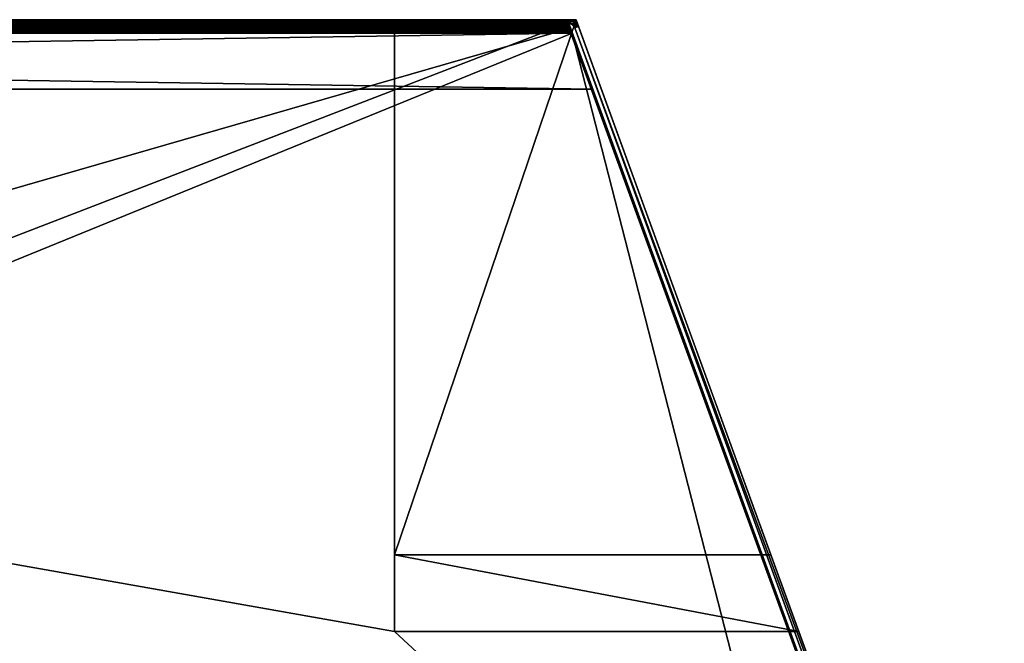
# Model space of a CAD drawing. Header units: inches. Extents: x -17.4 to 17.4, y -0.1 to 14.
# Tile 83 of 83: x 9.7 to 17.2, y 9.2 to 14. Entities that reach past the tile are written whole.
import ezdxf

# ---------------------------------------------------------------- set-up
doc = ezdxf.new("R2010")
doc.units = ezdxf.units.IN
doc.header["$LTSCALE"] = 65.185185
doc.header["$MEASUREMENT"] = 0
for name, color, linetype in [('11', 7, 'CONTINUOUS'), ('14', 7, 'CONTINUOUS'), ('17', 7, 'CONTINUOUS'), ('19', 7, 'CONTINUOUS'), ('20', 7, 'CONTINUOUS'), ('21', 7, 'CONTINUOUS'), ('213', 7, 'CONTINUOUS'), ('214', 7, 'CONTINUOUS'), ('215', 7, 'CONTINUOUS'), ('218', 7, 'CONTINUOUS'), ('22', 7, 'CONTINUOUS'), ('227', 7, 'CONTINUOUS'), ('228', 7, 'CONTINUOUS'), ('229', 7, 'CONTINUOUS'), ('230', 7, 'CONTINUOUS'), ('3', 7, 'CONTINUOUS'), ('4', 7, 'CONTINUOUS'), ('405', 7, 'CONTINUOUS'), ('46', 7, 'CONTINUOUS'), ('47', 7, 'CONTINUOUS'), ('48', 7, 'CONTINUOUS'), ('49', 7, 'CONTINUOUS'), ('5', 7, 'CONTINUOUS'), ('50', 7, 'CONTINUOUS'), ('51', 7, 'CONTINUOUS'), ('53', 7, 'CONTINUOUS'), ('55', 7, 'CONTINUOUS'), ('56', 7, 'CONTINUOUS'), ('58', 7, 'CONTINUOUS'), ('59', 7, 'CONTINUOUS'), ('6', 7, 'CONTINUOUS'), ('62', 7, 'CONTINUOUS'), ('65', 7, 'CONTINUOUS'), ('66', 7, 'CONTINUOUS'), ('73', 7, 'CONTINUOUS'), ('74', 7, 'CONTINUOUS'), ('76', 7, 'CONTINUOUS'), ('77', 7, 'CONTINUOUS'), ('82', 7, 'CONTINUOUS'), ('85', 7, 'CONTINUOUS'), ('86', 7, 'CONTINUOUS'), ('88', 7, 'CONTINUOUS'), ('9', 7, 'CONTINUOUS')]:
    doc.layers.add(name, color=color, linetype=linetype)

msp = doc.modelspace()

# ---------------------------------------------------------------- linework, layer by layer
at = {"layer": '11', "color": 7, "linetype": 'Continuous'}
for points in [[(13.8561, 14, 0.031), (13.8561, 14, 13.7341), (13.8618, 13.9998, 13.7398), (13.8561, 14, 0.031)], [(13.8721, 13.9984, 0.031), (13.8561, 14, 0.031), (13.8674, 13.9992, 13.7453), (13.8721, 13.9984, 0.031)], [(13.8674, 13.9992, 13.7453), (13.8561, 14, 0.031), (13.8618, 13.9998, 13.7398), (13.8674, 13.9992, 13.7453)], [(13.8822, 13.9956, 13.7453), (13.8721, 13.9984, 0.031), (13.8674, 13.9992, 13.7453), (13.8822, 13.9956, 13.7453)], [(13.8874, 13.9935, 0.031), (13.8721, 13.9984, 0.031), (13.8822, 13.9956, 13.7453), (13.8874, 13.9935, 0.031)], [(13.8961, 13.9891, 13.7453), (13.8874, 13.9935, 0.031), (13.8822, 13.9956, 13.7453), (13.8961, 13.9891, 13.7453)], [(13.9014, 13.9857, 0.031), (13.8874, 13.9935, 0.031), (13.8961, 13.9891, 13.7453), (13.9014, 13.9857, 0.031)], [(13.9084, 13.9802, 13.7453), (13.9014, 13.9857, 0.031), (13.8961, 13.9891, 13.7453), (13.9084, 13.9802, 13.7453)], [(13.9136, 13.9752, 0.031), (13.9014, 13.9857, 0.031), (13.9084, 13.9802, 13.7453), (13.9136, 13.9752, 0.031)], [(13.9188, 13.969, 13.7453), (13.9136, 13.9752, 0.031), (13.9084, 13.9802, 13.7453), (13.9188, 13.969, 13.7453)], [(13.9233, 13.9625, 0.031), (13.9136, 13.9752, 0.031), (13.9188, 13.969, 13.7453), (13.9233, 13.9625, 0.031)], [(13.9254, 13.959, 13.7462), (13.9233, 13.9625, 0.031), (13.9188, 13.969, 13.7453), (13.9254, 13.959, 13.7462)], [(13.9303, 13.948, 13.7471), (13.9303, 13.948, 0.031), (13.9233, 13.9625, 0.031), (13.9303, 13.948, 13.7471)], [(13.9303, 13.948, 13.7471), (13.9233, 13.9625, 0.031), (13.9254, 13.959, 13.7462), (13.9303, 13.948, 13.7471)]]:
    msp.add_3dface(points, dxfattribs=at)
at = {"layer": '14', "color": 7, "linetype": 'Continuous'}
for points in [[(13.8561, 13.969, 0.031), (13.8619, 13.9686, 0.031), (13.8561, 13.969, 13.7341), (13.8561, 13.969, 0.031)], [(13.8561, 13.969, 13.7341), (13.8619, 13.9686, 0.031), (13.8619, 13.9687, 13.7399), (13.8561, 13.969, 13.7341)], [(13.8619, 13.9687, 13.7399), (13.8619, 13.9686, 0.031), (13.8675, 13.9676, 13.7454), (13.8619, 13.9687, 13.7399)], [(13.8619, 13.9686, 0.031), (13.8677, 13.9676, 0.031), (13.8675, 13.9676, 13.7454), (13.8619, 13.9686, 0.031)], [(13.8677, 13.9676, 0.031), (13.8733, 13.9658, 0.031), (13.8675, 13.9676, 13.7454), (13.8677, 13.9676, 0.031)], [(13.8675, 13.9676, 13.7454), (13.8733, 13.9658, 0.031), (13.8763, 13.9645, 13.7457), (13.8675, 13.9676, 13.7454)], [(13.8733, 13.9658, 0.031), (13.8786, 13.9634, 0.031), (13.8763, 13.9645, 13.7457), (13.8733, 13.9658, 0.031)], [(13.8786, 13.9634, 0.031), (13.8836, 13.9603, 0.031), (13.8763, 13.9645, 13.7457), (13.8786, 13.9634, 0.031)], [(13.8763, 13.9645, 13.7457), (13.8836, 13.9603, 0.031), (13.8844, 13.9597, 13.7461), (13.8763, 13.9645, 13.7457)], [(13.8836, 13.9603, 0.031), (13.8882, 13.9567, 0.031), (13.8844, 13.9597, 13.7461), (13.8836, 13.9603, 0.031)], [(13.8844, 13.9597, 13.7461), (13.8882, 13.9567, 0.031), (13.8915, 13.9535, 13.7466), (13.8844, 13.9597, 13.7461)], [(13.8882, 13.9567, 0.031), (13.8923, 13.9525, 0.031), (13.8915, 13.9535, 13.7466), (13.8882, 13.9567, 0.031)], [(13.8923, 13.9525, 0.031), (13.8959, 13.9478, 0.031), (13.8915, 13.9535, 13.7466), (13.8923, 13.9525, 0.031)], [(13.8915, 13.9535, 13.7466), (13.8959, 13.9478, 0.031), (13.8971, 13.9459, 13.7473), (13.8915, 13.9535, 13.7466)], [(13.8959, 13.9478, 0.031), (13.8989, 13.9428, 0.031), (13.8971, 13.9459, 13.7473), (13.8959, 13.9478, 0.031)], [(13.8989, 13.9428, 0.031), (13.9012, 13.9374, 0.031), (13.8971, 13.9459, 13.7473), (13.8989, 13.9428, 0.031)], [(13.9012, 13.9374, 0.031), (13.9012, 13.9374, 13.748), (13.8971, 13.9459, 13.7473), (13.9012, 13.9374, 0.031)]]:
    msp.add_3dface(points, dxfattribs=at)
at = {"layer": '17', "color": 7, "linetype": 'Continuous'}
for points in [[(13.8561, 14, 0.031), (13.8721, 13.9984, 0.031), (13.8874, 13.9935, 0.031), (13.8561, 14, 0.031)], [(13.8561, 14, 0.031), (13.8874, 13.9935, 0.031), (13.9014, 13.9857, 0.031), (13.8561, 14, 0.031)], [(13.8561, 14, 0.031), (13.9014, 13.9857, 0.031), (13.9136, 13.9752, 0.031), (13.8561, 14, 0.031)], [(13.8561, 14, 0.031), (13.9136, 13.9752, 0.031), (13.8561, 13.969, 0.031), (13.8561, 14, 0.031)], [(13.8561, 13.969, 0.031), (13.9136, 13.9752, 0.031), (13.8619, 13.9686, 0.031), (13.8561, 13.969, 0.031)], [(13.9136, 13.9752, 0.031), (13.9233, 13.9625, 0.031), (13.8619, 13.9686, 0.031), (13.9136, 13.9752, 0.031)], [(13.8619, 13.9686, 0.031), (13.9233, 13.9625, 0.031), (13.8677, 13.9676, 0.031), (13.8619, 13.9686, 0.031)], [(13.8677, 13.9676, 0.031), (13.9233, 13.9625, 0.031), (13.8733, 13.9658, 0.031), (13.8677, 13.9676, 0.031)], [(13.8733, 13.9658, 0.031), (13.9233, 13.9625, 0.031), (13.8786, 13.9634, 0.031), (13.8733, 13.9658, 0.031)], [(13.8786, 13.9634, 0.031), (13.9233, 13.9625, 0.031), (13.8836, 13.9603, 0.031), (13.8786, 13.9634, 0.031)], [(13.9233, 13.9625, 0.031), (13.9303, 13.948, 0.031), (13.8836, 13.9603, 0.031), (13.9233, 13.9625, 0.031)], [(13.8836, 13.9603, 0.031), (13.9303, 13.948, 0.031), (13.8882, 13.9567, 0.031), (13.8836, 13.9603, 0.031)], [(13.8882, 13.9567, 0.031), (13.9303, 13.948, 0.031), (13.8923, 13.9525, 0.031), (13.8882, 13.9567, 0.031)], [(13.8923, 13.9525, 0.031), (13.9303, 13.948, 0.031), (13.8959, 13.9478, 0.031), (13.8923, 13.9525, 0.031)], [(13.8959, 13.9478, 0.031), (13.9303, 13.948, 0.031), (13.8989, 13.9428, 0.031), (13.8959, 13.9478, 0.031)], [(13.8989, 13.9428, 0.031), (13.9303, 13.948, 0.031), (13.9012, 13.9374, 0.031), (13.8989, 13.9428, 0.031)], [(13.9303, 13.948, 0.031), (17.1827, 5.0131, 0.031), (13.9012, 13.9374, 0.031), (13.9303, 13.948, 0.031)], [(13.9012, 13.9374, 0.031), (17.1827, 5.0131, 0.031), (17.1536, 5.0025, 0.031), (13.9012, 13.9374, 0.031)]]:
    msp.add_3dface(points, dxfattribs=at)
at = {"layer": '19', "color": 7, "linetype": 'Continuous'}
for points in [[(13.8675, 13.9676, 13.7454), (13.9188, 13.969, 13.7453), (13.8674, 13.969, 13.7453), (13.8675, 13.9676, 13.7454)], [(13.9188, 13.969, 13.7453), (13.8675, 13.9676, 13.7454), (13.8763, 13.9645, 13.7457), (13.9188, 13.969, 13.7453)], [(13.9188, 13.969, 13.7453), (13.8763, 13.9645, 13.7457), (13.8844, 13.9597, 13.7461), (13.9188, 13.969, 13.7453)], [(13.9254, 13.959, 13.7462), (13.9188, 13.969, 13.7453), (13.8844, 13.9597, 13.7461), (13.9254, 13.959, 13.7462)], [(13.9254, 13.959, 13.7462), (13.8844, 13.9597, 13.7461), (13.8915, 13.9535, 13.7466), (13.9254, 13.959, 13.7462)], [(13.9303, 13.948, 13.7471), (13.9254, 13.959, 13.7462), (13.8915, 13.9535, 13.7466), (13.9303, 13.948, 13.7471)], [(13.9303, 13.948, 13.7471), (13.8915, 13.9535, 13.7466), (13.8971, 13.9459, 13.7473), (13.9303, 13.948, 13.7471)], [(13.9012, 13.9374, 13.748), (13.9303, 13.948, 13.7471), (13.8971, 13.9459, 13.7473), (13.9012, 13.9374, 13.748)], [(17.1827, 5.0131, 14.4917), (13.9303, 13.948, 13.7471), (13.9012, 13.9374, 13.748), (17.1827, 5.0131, 14.4917)], [(17.1536, 5.0025, 14.4925), (17.1827, 5.0131, 14.4917), (13.9012, 13.9374, 13.748), (17.1536, 5.0025, 14.4925)]]:
    msp.add_3dface(points, dxfattribs=at)
at = {"layer": '20', "color": 7, "linetype": 'Continuous'}
for points in [[(13.9188, 13.969, 13.7453), (13.8822, 13.9956, 13.7453), (13.8674, 13.9992, 13.7453), (13.9188, 13.969, 13.7453)], [(13.9188, 13.969, 13.7453), (13.8674, 13.9992, 13.7453), (13.8674, 13.969, 13.7453), (13.9188, 13.969, 13.7453)], [(13.9188, 13.969, 13.7453), (13.8961, 13.9891, 13.7453), (13.8822, 13.9956, 13.7453), (13.9188, 13.969, 13.7453)], [(13.9188, 13.969, 13.7453), (13.9084, 13.9802, 13.7453), (13.8961, 13.9891, 13.7453), (13.9188, 13.969, 13.7453)]]:
    msp.add_3dface(points, dxfattribs=at)
at = {"layer": '21', "color": 7, "linetype": 'Continuous'}
for points in [[(13.8561, 14, 13.7341), (13.1614, 14, 13.0439), (13.8561, 13.969, 13.7341), (13.8561, 14, 13.7341)], [(13.1614, 14, 13.0439), (13.1614, 13.969, 13.0439), (13.8561, 13.969, 13.7341), (13.1614, 14, 13.0439)], [(13.8618, 13.9998, 13.7398), (13.8561, 14, 13.7341), (13.8619, 13.9687, 13.7399), (13.8618, 13.9998, 13.7398)], [(13.8561, 14, 13.7341), (13.8561, 13.969, 13.7341), (13.8619, 13.9687, 13.7399), (13.8561, 14, 13.7341)], [(13.8674, 13.9992, 13.7453), (13.8618, 13.9998, 13.7398), (13.8674, 13.969, 13.7453), (13.8674, 13.9992, 13.7453)], [(13.8618, 13.9998, 13.7398), (13.8619, 13.9687, 13.7399), (13.8674, 13.969, 13.7453), (13.8618, 13.9998, 13.7398)], [(13.8619, 13.9687, 13.7399), (13.8675, 13.9676, 13.7454), (13.8674, 13.969, 13.7453), (13.8619, 13.9687, 13.7399)]]:
    msp.add_3dface(points, dxfattribs=at)
at = {"layer": '213', "color": 7, "linetype": 'Continuous'}
for points in [[(17.1875, 5), (-17.1875, 2), (13.9114, 14), (17.1875, 5)], [(-17.1875, 2), (-13.9114, 14), (13.9114, 14), (-17.1875, 2)]]:
    msp.add_3dface(points, dxfattribs=at)
at = {"layer": '214', "color": 7, "linetype": 'Continuous'}
for points in [[(13.9114, 14), (-13.9114, 14), (13.9114, 14, 11.671), (13.9114, 14)], [(12.524, 14, 13.815), (-13.9114, 14), (-13.9114, 14, 13.815), (12.524, 14, 13.815)], [(-13.9114, 14), (12.524, 14, 13.815), (12.524, 14, 11.671), (-13.9114, 14)], [(13.9114, 14, 11.671), (-13.9114, 14), (12.524, 14, 11.671), (13.9114, 14, 11.671)]]:
    msp.add_3dface(points, dxfattribs=at)
at = {"layer": '215', "color": 7, "linetype": 'Continuous'}
for points in [[(17.1875, 5, 14.565), (-13.9114, 14, 13.815), (-17.1875, 5, 14.565), (17.1875, 5, 14.565)], [(-13.9114, 14, 13.815), (17.1875, 5, 14.565), (12.524, 9.3193, 14.2051), (-13.9114, 14, 13.815)], [(12.524, 14, 13.815), (-13.9114, 14, 13.815), (12.524, 9.3193, 14.2051), (12.524, 14, 13.815)], [(12.524, 9.3193, 14.2051), (17.1875, 5, 14.565), (15.6152, 9.3193, 14.2051), (12.524, 9.3193, 14.2051)]]:
    msp.add_3dface(points, dxfattribs=at)
at = {"layer": '218', "color": 7, "linetype": 'Continuous'}
for points in [[(17.1875, 5), (13.9114, 14), (13.9114, 14, 11.671), (17.1875, 5)], [(17.1875, 5), (13.9114, 14, 11.671), (15.4019, 9.9053, 11.671), (17.1875, 5)], [(15.6152, 9.3193, 12.257), (17.1875, 5), (15.4019, 9.9053, 11.671), (15.6152, 9.3193, 12.257)], [(17.1875, 5, 14.565), (17.1875, 5), (15.6152, 9.3193, 14.2051), (17.1875, 5, 14.565)], [(15.6152, 9.3193, 14.2051), (17.1875, 5), (15.6152, 9.3193, 12.257), (15.6152, 9.3193, 14.2051)]]:
    msp.add_3dface(points, dxfattribs=at)
at = {"layer": '22', "color": 7, "linetype": 'Continuous'}
for points in [[(13.1614, 14, 0.7257), (13.8561, 14, 0.031), (13.1614, 13.969, 0.7257), (13.1614, 14, 0.7257)], [(13.1614, 13.969, 0.7257), (13.8561, 14, 0.031), (13.8561, 13.969, 0.031), (13.1614, 13.969, 0.7257)]]:
    msp.add_3dface(points, dxfattribs=at)
at = {"layer": '227', "color": 7, "linetype": 'Continuous'}
for points in [[(12.524, 14, 11.671), (12.524, 14, 13.815), (12.524, 9.3193, 14.2051), (12.524, 14, 11.671)], [(12.524, 14, 11.671), (12.524, 9.3193, 14.2051), (12.524, 9.9053, 11.671), (12.524, 14, 11.671)], [(12.524, 9.9053, 11.671), (12.524, 9.3193, 14.2051), (12.524, 9.3193, 12.257), (12.524, 9.9053, 11.671)]]:
    msp.add_3dface(points, dxfattribs=at)
at = {"layer": '228', "color": 7, "linetype": 'Continuous'}
for points in [[(12.524, 9.3193, 14.2051), (15.6152, 9.3193, 14.2051), (12.524, 9.3193, 12.257), (12.524, 9.3193, 14.2051)], [(15.6152, 9.3193, 14.2051), (15.6152, 9.3193, 12.257), (12.524, 9.3193, 12.257), (15.6152, 9.3193, 14.2051)]]:
    msp.add_3dface(points, dxfattribs=at)
at = {"layer": '229', "color": 7, "linetype": 'Continuous'}
for points in [[(15.6152, 9.3193, 12.257), (15.4019, 9.9053, 11.671), (12.524, 9.9053, 11.671), (15.6152, 9.3193, 12.257)], [(15.6152, 9.3193, 12.257), (12.524, 9.9053, 11.671), (12.524, 9.3193, 12.257), (15.6152, 9.3193, 12.257)]]:
    msp.add_3dface(points, dxfattribs=at)
at = {"layer": '230', "color": 7, "linetype": 'Continuous'}
for points in [[(13.9114, 14, 11.671), (12.524, 14, 11.671), (12.524, 9.9053, 11.671), (13.9114, 14, 11.671)], [(15.4019, 9.9053, 11.671), (13.9114, 14, 11.671), (12.524, 9.9053, 11.671), (15.4019, 9.9053, 11.671)]]:
    msp.add_3dface(points, dxfattribs=at)
at = {"layer": '3', "color": 7, "linetype": 'Continuous'}
for points in [[(13.9303, 13.948, 13.7471), (17.1827, 5.0131, 14.4917), (17.1827, 5.0131, 0.031), (13.9303, 13.948, 13.7471)], [(13.9303, 13.948, 0.031), (13.9303, 13.948, 13.7471), (17.1827, 5.0131, 0.031), (13.9303, 13.948, 0.031)]]:
    msp.add_3dface(points, dxfattribs=at)
at = {"layer": '4', "color": 7, "linetype": 'Continuous'}
for points in [[(13.1614, 14, 13.0439), (13.8561, 14, 13.7341), (13.8561, 14, 0.031), (13.1614, 14, 13.0439)], [(13.1614, 14, 0.7257), (13.1614, 14, 13.0439), (13.8561, 14, 0.031), (13.1614, 14, 0.7257)]]:
    msp.add_3dface(points, dxfattribs=at)
at = {"layer": '405', "color": 7, "linetype": 'Continuous'}
for points in [[(17.1265, 1.2476, 0.031), (13.8829, 13.897, 0.031), (0, 13.897, 0.031), (17.1265, 1.2476, 0.031)], [(0, 1.2476, 0.031), (17.1265, 1.2476, 0.031), (0, 13.897, 0.031), (0, 1.2476, 0.031)], [(17.1265, 4.9863, 0.031), (13.8829, 13.897, 0.031), (17.1265, 1.2476, 0.031), (17.1265, 4.9863, 0.031)]]:
    msp.add_3dface(points, dxfattribs=at)
at = {"layer": '46', "color": 7, "linetype": 'Continuous'}
for points in [[(-17.1265, 1.2476), (-13.8829, 13.897), (13.8829, 13.897), (-17.1265, 1.2476)], [(17.1265, 4.9863), (-17.1265, 1.2476), (13.8829, 13.897), (17.1265, 4.9863)]]:
    msp.add_3dface(points, dxfattribs=at)
at = {"layer": '47', "color": 7, "linetype": 'Continuous'}
for points in [[(-13.8567, 13.969, 0.072), (-13.8567, 13.969, 13.716), (13.8567, 13.969, 13.716), (-13.8567, 13.969, 0.072)], [(13.8567, 13.969, 0.072), (-13.8567, 13.969, 0.072), (13.8567, 13.969, 13.716), (13.8567, 13.969, 0.072)]]:
    msp.add_3dface(points, dxfattribs=at)
at = {"layer": '48', "color": 7, "linetype": 'Continuous'}
for points in [[(-13.8829, 13.897, 13.788), (-14.0387, 13.469, 13.788), (14.0387, 13.469, 13.788), (-13.8829, 13.897, 13.788)], [(13.8829, 13.897, 13.788), (-13.8829, 13.897, 13.788), (14.0387, 13.469, 13.788), (13.8829, 13.897, 13.788)]]:
    msp.add_3dface(points, dxfattribs=at)
at = {"layer": '49', "color": 7, "linetype": 'Continuous'}
for points in [[(14.0387, 13.469, 13.757), (-14.0387, 13.469, 13.757), (13.8829, 13.897, 13.757), (14.0387, 13.469, 13.757)], [(-14.0387, 13.469, 13.757), (-13.8829, 13.897, 13.757), (13.8829, 13.897, 13.757), (-14.0387, 13.469, 13.757)]]:
    msp.add_3dface(points, dxfattribs=at)
at = {"layer": '5', "color": 7, "linetype": 'Continuous'}
for points in [[(13.1614, 13.969, 13.0439), (13.1614, 13.969, 0.7257), (13.8561, 13.969, 13.7341), (13.1614, 13.969, 13.0439)], [(13.1614, 13.969, 0.7257), (13.8561, 13.969, 0.031), (13.8561, 13.969, 13.7341), (13.1614, 13.969, 0.7257)]]:
    msp.add_3dface(points, dxfattribs=at)
at = {"layer": '50', "color": 7, "linetype": 'Continuous'}
for points in [[(-13.868, 13.938, 13.716), (-13.868, 13.938, 0.072), (13.868, 13.938, 0.072), (-13.868, 13.938, 13.716)], [(13.868, 13.938, 13.716), (-13.868, 13.938, 13.716), (13.868, 13.938, 0.072), (13.868, 13.938, 13.716)]]:
    msp.add_3dface(points, dxfattribs=at)
at = {"layer": '51', "color": 7, "linetype": 'Continuous'}
for points in [[(-17.1265, 4.9863, 0.031), (17.1265, 1.2476, 0.031), (-13.8829, 13.897, 0.031), (-17.1265, 4.9863, 0.031)], [(-13.8829, 13.897, 0.031), (17.1265, 1.2476, 0.031), (13.8829, 13.897, 0.031), (-13.8829, 13.897, 0.031)], [(17.1265, 1.2476, 0.031), (17.1265, 4.9863, 0.031), (13.8829, 13.897, 0.031), (17.1265, 1.2476, 0.031)]]:
    msp.add_3dface(points, dxfattribs=at)
at = {"layer": '53', "color": 7, "linetype": 'Continuous'}
for points in [[(14.0387, 13.469, 13.788), (-14.0387, 13.469, 13.788), (14.0387, 13.469, 13.757), (14.0387, 13.469, 13.788)], [(14.0387, 13.469, 13.757), (-14.0387, 13.469, 13.788), (-14.0387, 13.469, 13.757), (14.0387, 13.469, 13.757)]]:
    msp.add_3dface(points, dxfattribs=at)
at = {"layer": '55', "color": 7, "linetype": 'Continuous'}
for points in [[(-13.868, 13.9381, 13.7751), (-13.8702, 13.932, 13.7789), (13.868, 13.9381, 13.7751), (-13.868, 13.9381, 13.7751)], [(13.868, 13.9381, 13.7751), (-13.8702, 13.932, 13.7789), (13.8702, 13.932, 13.7789), (13.868, 13.9381, 13.7751)], [(-13.864, 13.9489, 13.7659), (-13.868, 13.9381, 13.7751), (13.864, 13.9489, 13.7659), (-13.864, 13.9489, 13.7659)], [(13.864, 13.9489, 13.7659), (-13.868, 13.9381, 13.7751), (13.868, 13.9381, 13.7751), (13.864, 13.9489, 13.7659)], [(-13.8609, 13.9576, 13.7549), (-13.864, 13.9489, 13.7659), (13.8609, 13.9576, 13.7549), (-13.8609, 13.9576, 13.7549)], [(13.8609, 13.9576, 13.7549), (-13.864, 13.9489, 13.7659), (13.864, 13.9489, 13.7659), (13.8609, 13.9576, 13.7549)], [(-13.8586, 13.9639, 13.7426), (-13.8609, 13.9576, 13.7549), (13.8586, 13.9639, 13.7426), (-13.8586, 13.9639, 13.7426)], [(13.8586, 13.9639, 13.7426), (-13.8609, 13.9576, 13.7549), (13.8609, 13.9576, 13.7549), (13.8586, 13.9639, 13.7426)], [(-13.8572, 13.9677, 13.7295), (-13.8586, 13.9639, 13.7426), (13.8572, 13.9677, 13.7295), (-13.8572, 13.9677, 13.7295)], [(13.8572, 13.9677, 13.7295), (-13.8586, 13.9639, 13.7426), (13.8586, 13.9639, 13.7426), (13.8572, 13.9677, 13.7295)], [(13.8567, 13.969, 13.716), (-13.8567, 13.969, 13.716), (-13.8572, 13.9677, 13.7295), (13.8567, 13.969, 13.716)], [(13.8567, 13.969, 13.716), (-13.8572, 13.9677, 13.7295), (13.8572, 13.9677, 13.7295), (13.8567, 13.969, 13.716)], [(-13.8829, 13.897, 13.788), (13.8829, 13.897, 13.788), (13.8803, 13.9043, 13.7876), (-13.8829, 13.897, 13.788)], [(-13.8803, 13.9043, 13.7876), (-13.8829, 13.897, 13.788), (13.8803, 13.9043, 13.7876), (-13.8803, 13.9043, 13.7876)], [(-13.8776, 13.9116, 13.7865), (-13.8803, 13.9043, 13.7876), (13.8776, 13.9116, 13.7865), (-13.8776, 13.9116, 13.7865)], [(13.8776, 13.9116, 13.7865), (-13.8803, 13.9043, 13.7876), (13.8803, 13.9043, 13.7876), (13.8776, 13.9116, 13.7865)], [(-13.875, 13.9186, 13.7847), (-13.8776, 13.9116, 13.7865), (13.875, 13.9186, 13.7847), (-13.875, 13.9186, 13.7847)], [(13.875, 13.9186, 13.7847), (-13.8776, 13.9116, 13.7865), (13.8776, 13.9116, 13.7865), (13.875, 13.9186, 13.7847)], [(-13.8726, 13.9255, 13.7821), (-13.875, 13.9186, 13.7847), (13.8726, 13.9255, 13.7821), (-13.8726, 13.9255, 13.7821)], [(13.8726, 13.9255, 13.7821), (-13.875, 13.9186, 13.7847), (13.875, 13.9186, 13.7847), (13.8726, 13.9255, 13.7821)], [(-13.8702, 13.932, 13.7789), (-13.8726, 13.9255, 13.7821), (13.8702, 13.932, 13.7789), (-13.8702, 13.932, 13.7789)], [(13.8702, 13.932, 13.7789), (-13.8726, 13.9255, 13.7821), (13.8726, 13.9255, 13.7821), (13.8702, 13.932, 13.7789)]]:
    msp.add_3dface(points, dxfattribs=at)
at = {"layer": '56', "color": 7, "linetype": 'Continuous'}
for points in [[(-13.8702, 13.932, 0.0091), (-13.868, 13.9381, 0.0129), (13.8702, 13.932, 0.0091), (-13.8702, 13.932, 0.0091)], [(-13.868, 13.9381, 0.0129), (-13.864, 13.9489, 0.0221), (13.868, 13.9381, 0.0129), (-13.868, 13.9381, 0.0129)], [(13.8702, 13.932, 0.0091), (-13.868, 13.9381, 0.0129), (13.868, 13.9381, 0.0129), (13.8702, 13.932, 0.0091)], [(-13.864, 13.9489, 0.0221), (-13.8609, 13.9576, 0.0331), (13.864, 13.9489, 0.0221), (-13.864, 13.9489, 0.0221)], [(13.868, 13.9381, 0.0129), (-13.864, 13.9489, 0.0221), (13.864, 13.9489, 0.0221), (13.868, 13.9381, 0.0129)], [(-13.8609, 13.9576, 0.0331), (-13.8586, 13.9639, 0.0454), (13.8609, 13.9576, 0.0331), (-13.8609, 13.9576, 0.0331)], [(13.864, 13.9489, 0.0221), (-13.8609, 13.9576, 0.0331), (13.8609, 13.9576, 0.0331), (13.864, 13.9489, 0.0221)], [(-13.8586, 13.9639, 0.0454), (-13.8572, 13.9677, 0.0585), (13.8586, 13.9639, 0.0454), (-13.8586, 13.9639, 0.0454)], [(13.8609, 13.9576, 0.0331), (-13.8586, 13.9639, 0.0454), (13.8586, 13.9639, 0.0454), (13.8609, 13.9576, 0.0331)], [(-13.8572, 13.9677, 0.0585), (-13.8567, 13.969, 0.072), (13.8572, 13.9677, 0.0585), (-13.8572, 13.9677, 0.0585)], [(13.8586, 13.9639, 0.0454), (-13.8572, 13.9677, 0.0585), (13.8572, 13.9677, 0.0585), (13.8586, 13.9639, 0.0454)], [(-13.8567, 13.969, 0.072), (13.8567, 13.969, 0.072), (13.8572, 13.9677, 0.0585), (-13.8567, 13.969, 0.072)], [(13.8829, 13.897), (-13.8829, 13.897), (-13.8803, 13.9043, 0.0004), (13.8829, 13.897)], [(-13.8803, 13.9043, 0.0004), (-13.8776, 13.9116, 0.0015), (13.8803, 13.9043, 0.0004), (-13.8803, 13.9043, 0.0004)], [(13.8829, 13.897), (-13.8803, 13.9043, 0.0004), (13.8803, 13.9043, 0.0004), (13.8829, 13.897)], [(-13.8776, 13.9116, 0.0015), (-13.875, 13.9186, 0.0033), (13.8776, 13.9116, 0.0015), (-13.8776, 13.9116, 0.0015)], [(13.8803, 13.9043, 0.0004), (-13.8776, 13.9116, 0.0015), (13.8776, 13.9116, 0.0015), (13.8803, 13.9043, 0.0004)], [(-13.875, 13.9186, 0.0033), (-13.8726, 13.9255, 0.0059), (13.875, 13.9186, 0.0033), (-13.875, 13.9186, 0.0033)], [(13.8776, 13.9116, 0.0015), (-13.875, 13.9186, 0.0033), (13.875, 13.9186, 0.0033), (13.8776, 13.9116, 0.0015)], [(-13.8726, 13.9255, 0.0059), (-13.8702, 13.932, 0.0091), (13.8726, 13.9255, 0.0059), (-13.8726, 13.9255, 0.0059)], [(13.875, 13.9186, 0.0033), (-13.8726, 13.9255, 0.0059), (13.8726, 13.9255, 0.0059), (13.875, 13.9186, 0.0033)], [(13.8726, 13.9255, 0.0059), (-13.8702, 13.932, 0.0091), (13.8702, 13.932, 0.0091), (13.8726, 13.9255, 0.0059)]]:
    msp.add_3dface(points, dxfattribs=at)
at = {"layer": '58', "color": 7, "linetype": 'Continuous'}
for points in [[(-13.8711, 13.9295, 13.741), (-13.8694, 13.9342, 13.7332), (13.8711, 13.9295, 13.741), (-13.8711, 13.9295, 13.741)], [(-13.8694, 13.9342, 13.7332), (-13.8683, 13.937, 13.7248), (13.8694, 13.9342, 13.7332), (-13.8694, 13.9342, 13.7332)], [(13.8711, 13.9295, 13.741), (-13.8694, 13.9342, 13.7332), (13.8694, 13.9342, 13.7332), (13.8711, 13.9295, 13.741)], [(-13.8683, 13.937, 13.7248), (-13.868, 13.938, 13.716), (13.8683, 13.937, 13.7248), (-13.8683, 13.937, 13.7248)], [(13.8694, 13.9342, 13.7332), (-13.8683, 13.937, 13.7248), (13.8683, 13.937, 13.7248), (13.8694, 13.9342, 13.7332)], [(-13.868, 13.938, 13.716), (13.868, 13.938, 13.716), (13.8683, 13.937, 13.7248), (-13.868, 13.938, 13.716)], [(13.8829, 13.897, 13.757), (-13.8829, 13.897, 13.757), (-13.8812, 13.9018, 13.7567), (13.8829, 13.897, 13.757)], [(-13.8812, 13.9018, 13.7567), (-13.8795, 13.9065, 13.7559), (13.8812, 13.9018, 13.7567), (-13.8812, 13.9018, 13.7567)], [(13.8829, 13.897, 13.757), (-13.8812, 13.9018, 13.7567), (13.8812, 13.9018, 13.7567), (13.8829, 13.897, 13.757)], [(-13.8795, 13.9065, 13.7559), (-13.8778, 13.911, 13.7545), (13.8795, 13.9065, 13.7559), (-13.8795, 13.9065, 13.7559)], [(13.8812, 13.9018, 13.7567), (-13.8795, 13.9065, 13.7559), (13.8795, 13.9065, 13.7559), (13.8812, 13.9018, 13.7567)], [(-13.8778, 13.911, 13.7545), (-13.8762, 13.9154, 13.7527), (13.8778, 13.911, 13.7545), (-13.8778, 13.911, 13.7545)], [(13.8795, 13.9065, 13.7559), (-13.8778, 13.911, 13.7545), (13.8778, 13.911, 13.7545), (13.8795, 13.9065, 13.7559)], [(-13.8762, 13.9154, 13.7527), (-13.8748, 13.9194, 13.7503), (13.8762, 13.9154, 13.7527), (-13.8762, 13.9154, 13.7527)], [(13.8778, 13.911, 13.7545), (-13.8762, 13.9154, 13.7527), (13.8762, 13.9154, 13.7527), (13.8778, 13.911, 13.7545)], [(-13.8748, 13.9194, 13.7503), (-13.8734, 13.9232, 13.7476), (13.8748, 13.9194, 13.7503), (-13.8748, 13.9194, 13.7503)], [(13.8762, 13.9154, 13.7527), (-13.8748, 13.9194, 13.7503), (13.8748, 13.9194, 13.7503), (13.8762, 13.9154, 13.7527)], [(-13.8734, 13.9232, 13.7476), (-13.8711, 13.9295, 13.741), (13.8734, 13.9232, 13.7476), (-13.8734, 13.9232, 13.7476)], [(13.8748, 13.9194, 13.7503), (-13.8734, 13.9232, 13.7476), (13.8734, 13.9232, 13.7476), (13.8748, 13.9194, 13.7503)], [(13.8734, 13.9232, 13.7476), (-13.8711, 13.9295, 13.741), (13.8711, 13.9295, 13.741), (13.8734, 13.9232, 13.7476)]]:
    msp.add_3dface(points, dxfattribs=at)
at = {"layer": '59', "color": 7, "linetype": 'Continuous'}
for points in [[(-13.8694, 13.9342, 0.0548), (-13.8711, 13.9295, 0.047), (13.8694, 13.9342, 0.0548), (-13.8694, 13.9342, 0.0548)], [(13.8694, 13.9342, 0.0548), (-13.8711, 13.9295, 0.047), (13.8711, 13.9295, 0.047), (13.8694, 13.9342, 0.0548)], [(-13.8683, 13.937, 0.0632), (-13.8694, 13.9342, 0.0548), (13.8683, 13.937, 0.0632), (-13.8683, 13.937, 0.0632)], [(13.8683, 13.937, 0.0632), (-13.8694, 13.9342, 0.0548), (13.8694, 13.9342, 0.0548), (13.8683, 13.937, 0.0632)], [(13.868, 13.938, 0.072), (-13.868, 13.938, 0.072), (-13.8683, 13.937, 0.0632), (13.868, 13.938, 0.072)], [(13.868, 13.938, 0.072), (-13.8683, 13.937, 0.0632), (13.8683, 13.937, 0.0632), (13.868, 13.938, 0.072)], [(-13.8829, 13.897, 0.031), (13.8829, 13.897, 0.031), (13.8812, 13.9018, 0.0313), (-13.8829, 13.897, 0.031)], [(-13.8812, 13.9018, 0.0313), (-13.8829, 13.897, 0.031), (13.8812, 13.9018, 0.0313), (-13.8812, 13.9018, 0.0313)], [(-13.8795, 13.9065, 0.0321), (-13.8812, 13.9018, 0.0313), (13.8795, 13.9065, 0.0321), (-13.8795, 13.9065, 0.0321)], [(13.8795, 13.9065, 0.0321), (-13.8812, 13.9018, 0.0313), (13.8812, 13.9018, 0.0313), (13.8795, 13.9065, 0.0321)], [(-13.8778, 13.911, 0.0335), (-13.8795, 13.9065, 0.0321), (13.8778, 13.911, 0.0335), (-13.8778, 13.911, 0.0335)], [(13.8778, 13.911, 0.0335), (-13.8795, 13.9065, 0.0321), (13.8795, 13.9065, 0.0321), (13.8778, 13.911, 0.0335)], [(-13.8762, 13.9154, 0.0353), (-13.8778, 13.911, 0.0335), (13.8762, 13.9154, 0.0353), (-13.8762, 13.9154, 0.0353)], [(13.8762, 13.9154, 0.0353), (-13.8778, 13.911, 0.0335), (13.8778, 13.911, 0.0335), (13.8762, 13.9154, 0.0353)], [(-13.8748, 13.9194, 0.0377), (-13.8762, 13.9154, 0.0353), (13.8748, 13.9194, 0.0377), (-13.8748, 13.9194, 0.0377)], [(13.8748, 13.9194, 0.0377), (-13.8762, 13.9154, 0.0353), (13.8762, 13.9154, 0.0353), (13.8748, 13.9194, 0.0377)], [(-13.8734, 13.9232, 0.0404), (-13.8748, 13.9194, 0.0377), (13.8734, 13.9232, 0.0404), (-13.8734, 13.9232, 0.0404)], [(13.8734, 13.9232, 0.0404), (-13.8748, 13.9194, 0.0377), (13.8748, 13.9194, 0.0377), (13.8734, 13.9232, 0.0404)], [(-13.8711, 13.9295, 0.047), (-13.8734, 13.9232, 0.0404), (13.8711, 13.9295, 0.047), (-13.8711, 13.9295, 0.047)], [(13.8711, 13.9295, 0.047), (-13.8734, 13.9232, 0.0404), (13.8734, 13.9232, 0.0404), (13.8711, 13.9295, 0.047)]]:
    msp.add_3dface(points, dxfattribs=at)
at = {"layer": '6', "color": 7, "linetype": 'Continuous'}
for points in [[(13.9012, 13.9374, 0.031), (17.1536, 5.0025, 0.031), (17.1536, 5.0025, 14.4925), (13.9012, 13.9374, 0.031)], [(13.9012, 13.9374, 0.031), (17.1536, 5.0025, 14.4925), (13.9012, 13.9374, 13.748), (13.9012, 13.9374, 0.031)]]:
    msp.add_3dface(points, dxfattribs=at)
at = {"layer": '62', "color": 7, "linetype": 'Continuous'}
for points in [[(13.8567, 13.969, 0.072), (13.8567, 13.969, 13.716), (13.868, 13.938, 0.072), (13.8567, 13.969, 0.072)], [(13.8572, 13.9677, 0.0585), (13.8567, 13.969, 0.072), (13.8683, 13.937, 0.0632), (13.8572, 13.9677, 0.0585)], [(13.8567, 13.969, 0.072), (13.868, 13.938, 0.072), (13.8683, 13.937, 0.0632), (13.8567, 13.969, 0.072)], [(13.8567, 13.969, 13.716), (13.8572, 13.9677, 13.7295), (13.868, 13.938, 13.716), (13.8567, 13.969, 13.716)], [(13.8567, 13.969, 13.716), (13.868, 13.938, 13.716), (13.868, 13.938, 0.072), (13.8567, 13.969, 13.716)], [(13.8572, 13.9677, 13.7295), (13.8586, 13.9639, 13.7426), (13.8694, 13.9342, 13.7332), (13.8572, 13.9677, 13.7295)], [(13.868, 13.938, 13.716), (13.8572, 13.9677, 13.7295), (13.8683, 13.937, 13.7248), (13.868, 13.938, 13.716)], [(13.8572, 13.9677, 13.7295), (13.8694, 13.9342, 13.7332), (13.8683, 13.937, 13.7248), (13.8572, 13.9677, 13.7295)], [(13.8586, 13.9639, 0.0454), (13.8572, 13.9677, 0.0585), (13.8711, 13.9295, 0.047), (13.8586, 13.9639, 0.0454)], [(13.8572, 13.9677, 0.0585), (13.8683, 13.937, 0.0632), (13.8694, 13.9342, 0.0548), (13.8572, 13.9677, 0.0585)], [(13.8572, 13.9677, 0.0585), (13.8694, 13.9342, 0.0548), (13.8711, 13.9295, 0.047), (13.8572, 13.9677, 0.0585)], [(13.8586, 13.9639, 13.7426), (13.8609, 13.9576, 13.7549), (13.8734, 13.9232, 13.7476), (13.8586, 13.9639, 13.7426)], [(13.8586, 13.9639, 13.7426), (13.8734, 13.9232, 13.7476), (13.8711, 13.9295, 13.741), (13.8586, 13.9639, 13.7426)], [(13.8586, 13.9639, 13.7426), (13.8711, 13.9295, 13.741), (13.8694, 13.9342, 13.7332), (13.8586, 13.9639, 13.7426)], [(13.8609, 13.9576, 0.0331), (13.8586, 13.9639, 0.0454), (13.8778, 13.911, 0.0335), (13.8609, 13.9576, 0.0331)], [(13.8586, 13.9639, 0.0454), (13.8711, 13.9295, 0.047), (13.8734, 13.9232, 0.0404), (13.8586, 13.9639, 0.0454)], [(13.8586, 13.9639, 0.0454), (13.8734, 13.9232, 0.0404), (13.8748, 13.9194, 0.0377), (13.8586, 13.9639, 0.0454)], [(13.8586, 13.9639, 0.0454), (13.8748, 13.9194, 0.0377), (13.8762, 13.9154, 0.0353), (13.8586, 13.9639, 0.0454)], [(13.8586, 13.9639, 0.0454), (13.8762, 13.9154, 0.0353), (13.8778, 13.911, 0.0335), (13.8586, 13.9639, 0.0454)], [(13.8609, 13.9576, 13.7549), (13.864, 13.9489, 13.7659), (13.8795, 13.9065, 13.7559), (13.8609, 13.9576, 13.7549)], [(13.8609, 13.9576, 13.7549), (13.8795, 13.9065, 13.7559), (13.8778, 13.911, 13.7545), (13.8609, 13.9576, 13.7549)], [(13.8609, 13.9576, 13.7549), (13.8778, 13.911, 13.7545), (13.8762, 13.9154, 13.7527), (13.8609, 13.9576, 13.7549)], [(13.8609, 13.9576, 13.7549), (13.8762, 13.9154, 13.7527), (13.8748, 13.9194, 13.7503), (13.8609, 13.9576, 13.7549)], [(13.8609, 13.9576, 13.7549), (13.8748, 13.9194, 13.7503), (13.8734, 13.9232, 13.7476), (13.8609, 13.9576, 13.7549)], [(13.864, 13.9489, 0.0221), (13.8609, 13.9576, 0.0331), (13.8829, 13.897, 0.031), (13.864, 13.9489, 0.0221)], [(13.8829, 13.897, 0.031), (13.8609, 13.9576, 0.0331), (13.8812, 13.9018, 0.0313), (13.8829, 13.897, 0.031)], [(13.8609, 13.9576, 0.0331), (13.8778, 13.911, 0.0335), (13.8795, 13.9065, 0.0321), (13.8609, 13.9576, 0.0331)], [(13.8609, 13.9576, 0.0331), (13.8795, 13.9065, 0.0321), (13.8812, 13.9018, 0.0313), (13.8609, 13.9576, 0.0331)], [(17.1265, 4.9863), (13.868, 13.9381, 0.0129), (13.864, 13.9489, 0.0221), (17.1265, 4.9863)], [(17.1265, 4.9863), (13.864, 13.9489, 0.0221), (13.8829, 13.897, 0.031), (17.1265, 4.9863)], [(13.864, 13.9489, 13.7659), (13.868, 13.9381, 13.7751), (14.0387, 13.469, 13.757), (13.864, 13.9489, 13.7659)], [(13.864, 13.9489, 13.7659), (14.0387, 13.469, 13.757), (13.8829, 13.897, 13.757), (13.864, 13.9489, 13.7659)], [(13.864, 13.9489, 13.7659), (13.8829, 13.897, 13.757), (13.8812, 13.9018, 13.7567), (13.864, 13.9489, 13.7659)], [(13.864, 13.9489, 13.7659), (13.8812, 13.9018, 13.7567), (13.8795, 13.9065, 13.7559), (13.864, 13.9489, 13.7659)], [(17.1265, 4.9863), (13.8702, 13.932, 0.0091), (13.868, 13.9381, 0.0129), (17.1265, 4.9863)], [(13.868, 13.9381, 13.7751), (13.8702, 13.932, 13.7789), (14.0387, 13.469, 13.757), (13.868, 13.9381, 13.7751)], [(17.1265, 4.9863), (13.8726, 13.9255, 0.0059), (13.8702, 13.932, 0.0091), (17.1265, 4.9863)], [(13.8702, 13.932, 13.7789), (13.8726, 13.9255, 13.7821), (14.0387, 13.469, 13.757), (13.8702, 13.932, 13.7789)], [(17.1265, 4.9863), (13.875, 13.9186, 0.0033), (13.8726, 13.9255, 0.0059), (17.1265, 4.9863)], [(13.8726, 13.9255, 13.7821), (13.875, 13.9186, 13.7847), (14.0387, 13.469, 13.757), (13.8726, 13.9255, 13.7821)], [(17.1265, 4.9863), (13.8776, 13.9116, 0.0015), (13.875, 13.9186, 0.0033), (17.1265, 4.9863)], [(13.875, 13.9186, 13.7847), (13.8776, 13.9116, 13.7865), (14.0387, 13.469, 13.757), (13.875, 13.9186, 13.7847)], [(17.1265, 4.9863), (13.8803, 13.9043, 0.0004), (13.8776, 13.9116, 0.0015), (17.1265, 4.9863)], [(13.8776, 13.9116, 13.7865), (13.8803, 13.9043, 13.7876), (14.0387, 13.469, 13.757), (13.8776, 13.9116, 13.7865)], [(13.8803, 13.9043, 13.7876), (13.8829, 13.897, 13.788), (14.0387, 13.469, 13.757), (13.8803, 13.9043, 13.7876)], [(17.1265, 4.9863), (13.8829, 13.897), (13.8803, 13.9043, 0.0004), (17.1265, 4.9863)], [(13.8829, 13.897, 13.788), (14.0387, 13.469, 13.788), (14.0387, 13.469, 13.757), (13.8829, 13.897, 13.788)], [(17.1265, 4.9863, 0.031), (17.1265, 4.9863), (13.8829, 13.897, 0.031), (17.1265, 4.9863, 0.031)]]:
    msp.add_3dface(points, dxfattribs=at)
at = {"layer": '65', "color": 7, "linetype": 'Continuous'}
for points in [[(-13.1401, 14, 13.065), (-13.8282, 14, 13.7488), (13.8282, 14, 13.7488), (-13.1401, 14, 13.065)], [(13.1401, 14, 13.065), (-13.1401, 14, 13.065), (13.8282, 14, 13.7488), (13.1401, 14, 13.065)]]:
    msp.add_3dface(points, dxfattribs=at)
at = {"layer": '66', "color": 7, "linetype": 'Continuous'}
for points in [[(-13.8588, 13.934, 13.8205), (-17.1098, 5.003, 14.5648), (17.1098, 5.003, 14.5648), (-13.8588, 13.934, 13.8205)], [(13.8588, 13.934, 13.8205), (-13.8588, 13.934, 13.8205), (17.1098, 5.003, 14.5648), (13.8588, 13.934, 13.8205)]]:
    msp.add_3dface(points, dxfattribs=at)
at = {"layer": '73', "color": 7, "linetype": 'Continuous'}
for points in [[(-17.1107, 5.0004, 14.5339), (-13.8598, 13.9314, 13.7896), (13.8598, 13.9314, 13.7896), (-17.1107, 5.0004, 14.5339)], [(17.1107, 5.0004, 14.5339), (-17.1107, 5.0004, 14.5339), (13.8598, 13.9314, 13.7896), (17.1107, 5.0004, 14.5339)]]:
    msp.add_3dface(points, dxfattribs=at)
at = {"layer": '74', "color": 7, "linetype": 'Continuous'}
for points in [[(-13.1401, 13.969, 13.065), (13.1401, 13.969, 13.065), (-13.8282, 13.969, 13.7488), (-13.1401, 13.969, 13.065)], [(-13.8282, 13.969, 13.7488), (13.1401, 13.969, 13.065), (13.8282, 13.969, 13.7488), (-13.8282, 13.969, 13.7488)]]:
    msp.add_3dface(points, dxfattribs=at)
at = {"layer": '76', "color": 7, "linetype": 'Continuous'}
for points in [[(-13.1401, 14, 13.065), (13.1401, 14, 13.065), (-13.1401, 13.969, 13.065), (-13.1401, 14, 13.065)], [(-13.1401, 13.969, 13.065), (13.1401, 14, 13.065), (13.1401, 13.969, 13.065), (-13.1401, 13.969, 13.065)]]:
    msp.add_3dface(points, dxfattribs=at)
at = {"layer": '77', "color": 7, "linetype": 'Continuous'}
for points in [[(-13.8588, 13.934, 13.8205), (13.8588, 13.934, 13.8205), (13.8543, 13.9464, 13.8184), (-13.8588, 13.934, 13.8205)], [(-13.8543, 13.9464, 13.8184), (-13.8588, 13.934, 13.8205), (13.8543, 13.9464, 13.8184), (-13.8543, 13.9464, 13.8184)], [(-13.85, 13.9582, 13.8141), (-13.8543, 13.9464, 13.8184), (13.85, 13.9582, 13.8141), (-13.85, 13.9582, 13.8141)], [(13.85, 13.9582, 13.8141), (-13.8543, 13.9464, 13.8184), (13.8543, 13.9464, 13.8184), (13.85, 13.9582, 13.8141)], [(-13.8461, 13.969, 13.8079), (-13.85, 13.9582, 13.8141), (13.8461, 13.969, 13.8079), (-13.8461, 13.969, 13.8079)], [(13.8461, 13.969, 13.8079), (-13.85, 13.9582, 13.8141), (13.85, 13.9582, 13.8141), (13.8461, 13.969, 13.8079)], [(-13.8373, 13.9994, 13.7577), (-13.8461, 13.9978, 13.7665), (13.8373, 13.9994, 13.7577), (-13.8373, 13.9994, 13.7577)], [(13.8373, 13.9994, 13.7577), (-13.8461, 13.9978, 13.7665), (13.8461, 13.9978, 13.7665), (13.8373, 13.9994, 13.7577)], [(-13.8461, 13.9978, 13.7665), (-13.8461, 13.9935, 13.7786), (13.8461, 13.9978, 13.7665), (-13.8461, 13.9978, 13.7665)], [(13.8461, 13.9978, 13.7665), (-13.8461, 13.9935, 13.7786), (13.8461, 13.9935, 13.7786), (13.8461, 13.9978, 13.7665)], [(-13.8461, 13.9935, 13.7786), (-13.8461, 13.9871, 13.7898), (13.8461, 13.9935, 13.7786), (-13.8461, 13.9935, 13.7786)], [(13.8461, 13.9935, 13.7786), (-13.8461, 13.9871, 13.7898), (13.8461, 13.9871, 13.7898), (13.8461, 13.9935, 13.7786)], [(-13.8461, 13.9871, 13.7898), (-13.8461, 13.9789, 13.7997), (13.8461, 13.9871, 13.7898), (-13.8461, 13.9871, 13.7898)], [(13.8461, 13.9871, 13.7898), (-13.8461, 13.9789, 13.7997), (13.8461, 13.9789, 13.7997), (13.8461, 13.9871, 13.7898)], [(-13.8461, 13.9789, 13.7997), (-13.8461, 13.969, 13.8079), (13.8461, 13.9789, 13.7997), (-13.8461, 13.9789, 13.7997)], [(13.8461, 13.9789, 13.7997), (-13.8461, 13.969, 13.8079), (13.8461, 13.969, 13.8079), (13.8461, 13.9789, 13.7997)], [(13.8282, 14, 13.7488), (-13.8282, 14, 13.7488), (-13.8373, 13.9994, 13.7577), (13.8282, 14, 13.7488)], [(13.8282, 14, 13.7488), (-13.8373, 13.9994, 13.7577), (13.8373, 13.9994, 13.7577), (13.8282, 14, 13.7488)]]:
    msp.add_3dface(points, dxfattribs=at)
at = {"layer": '82', "color": 7, "linetype": 'Continuous'}
for points in [[(13.8598, 13.9314, 13.7896), (-13.8598, 13.9314, 13.7896), (-13.8579, 13.9365, 13.7888), (13.8598, 13.9314, 13.7896)], [(-13.8579, 13.9365, 13.7888), (-13.8561, 13.9415, 13.7875), (13.8579, 13.9365, 13.7888), (-13.8579, 13.9365, 13.7888)], [(13.8598, 13.9314, 13.7896), (-13.8579, 13.9365, 13.7888), (13.8579, 13.9365, 13.7888), (13.8598, 13.9314, 13.7896)], [(-13.8561, 13.9415, 13.7875), (-13.8543, 13.9463, 13.7855), (13.8561, 13.9415, 13.7875), (-13.8561, 13.9415, 13.7875)], [(13.8579, 13.9365, 13.7888), (-13.8561, 13.9415, 13.7875), (13.8561, 13.9415, 13.7875), (13.8579, 13.9365, 13.7888)], [(-13.8543, 13.9463, 13.7855), (-13.8527, 13.9507, 13.7829), (13.8543, 13.9463, 13.7855), (-13.8543, 13.9463, 13.7855)], [(13.8561, 13.9415, 13.7875), (-13.8543, 13.9463, 13.7855), (13.8543, 13.9463, 13.7855), (13.8561, 13.9415, 13.7875)], [(-13.8527, 13.9507, 13.7829), (-13.85, 13.9583, 13.7763), (13.8527, 13.9507, 13.7829), (-13.8527, 13.9507, 13.7829)], [(13.8543, 13.9463, 13.7855), (-13.8527, 13.9507, 13.7829), (13.8527, 13.9507, 13.7829), (13.8543, 13.9463, 13.7855)], [(-13.85, 13.9583, 13.7763), (-13.8479, 13.9641, 13.7683), (13.85, 13.9583, 13.7763), (-13.85, 13.9583, 13.7763)], [(13.8527, 13.9507, 13.7829), (-13.85, 13.9583, 13.7763), (13.85, 13.9583, 13.7763), (13.8527, 13.9507, 13.7829)], [(-13.8479, 13.9641, 13.7683), (-13.8386, 13.9677, 13.759), (13.8479, 13.9641, 13.7683), (-13.8479, 13.9641, 13.7683)], [(13.85, 13.9583, 13.7763), (-13.8479, 13.9641, 13.7683), (13.8479, 13.9641, 13.7683), (13.85, 13.9583, 13.7763)], [(-13.8386, 13.9677, 13.759), (-13.8335, 13.9687, 13.7539), (13.8386, 13.9677, 13.759), (-13.8386, 13.9677, 13.759)], [(13.8479, 13.9641, 13.7683), (-13.8386, 13.9677, 13.759), (13.8386, 13.9677, 13.759), (13.8479, 13.9641, 13.7683)], [(-13.8335, 13.9687, 13.7539), (-13.8282, 13.969, 13.7488), (13.8335, 13.9687, 13.7539), (-13.8335, 13.9687, 13.7539)], [(13.8386, 13.9677, 13.759), (-13.8335, 13.9687, 13.7539), (13.8335, 13.9687, 13.7539), (13.8386, 13.9677, 13.759)], [(-13.8282, 13.969, 13.7488), (13.8282, 13.969, 13.7488), (13.8335, 13.9687, 13.7539), (-13.8282, 13.969, 13.7488)]]:
    msp.add_3dface(points, dxfattribs=at)
at = {"layer": '85', "color": 7, "linetype": 'Continuous'}
for points in [[(13.8461, 13.9978, 13.7665), (13.8461, 13.9935, 13.7786), (13.8461, 13.969, 13.7665), (13.8461, 13.9978, 13.7665)], [(13.8461, 13.9935, 13.7786), (13.8461, 13.9871, 13.7898), (13.8461, 13.969, 13.7665), (13.8461, 13.9935, 13.7786)], [(13.8461, 13.9871, 13.7898), (13.8461, 13.9789, 13.7997), (13.8461, 13.969, 13.7665), (13.8461, 13.9871, 13.7898)], [(13.8461, 13.9789, 13.7997), (13.8461, 13.969, 13.8079), (13.8461, 13.969, 13.7665), (13.8461, 13.9789, 13.7997)]]:
    msp.add_3dface(points, dxfattribs=at)
at = {"layer": '86', "color": 7, "linetype": 'Continuous'}
for points in [[(13.8461, 13.969, 13.8079), (13.85, 13.9582, 13.8141), (13.8461, 13.969, 13.7665), (13.8461, 13.969, 13.8079)], [(13.85, 13.9582, 13.8141), (13.8479, 13.9641, 13.7683), (13.8461, 13.969, 13.7665), (13.85, 13.9582, 13.8141)], [(13.85, 13.9582, 13.8141), (13.85, 13.9583, 13.7763), (13.8479, 13.9641, 13.7683), (13.85, 13.9582, 13.8141)], [(13.85, 13.9582, 13.8141), (13.8527, 13.9507, 13.7829), (13.85, 13.9583, 13.7763), (13.85, 13.9582, 13.8141)], [(13.85, 13.9582, 13.8141), (13.8543, 13.9464, 13.8184), (13.8527, 13.9507, 13.7829), (13.85, 13.9582, 13.8141)], [(13.8543, 13.9464, 13.8184), (13.8543, 13.9463, 13.7855), (13.8527, 13.9507, 13.7829), (13.8543, 13.9464, 13.8184)], [(13.8543, 13.9464, 13.8184), (13.8588, 13.934, 13.8205), (13.8543, 13.9463, 13.7855), (13.8543, 13.9464, 13.8184)], [(13.8588, 13.934, 13.8205), (13.8561, 13.9415, 13.7875), (13.8543, 13.9463, 13.7855), (13.8588, 13.934, 13.8205)], [(13.8588, 13.934, 13.8205), (13.8579, 13.9365, 13.7888), (13.8561, 13.9415, 13.7875), (13.8588, 13.934, 13.8205)], [(13.8588, 13.934, 13.8205), (13.8598, 13.9314, 13.7896), (13.8579, 13.9365, 13.7888), (13.8588, 13.934, 13.8205)], [(13.8588, 13.934, 13.8205), (17.1098, 5.003, 14.5648), (13.8598, 13.9314, 13.7896), (13.8588, 13.934, 13.8205)], [(17.1098, 5.003, 14.5648), (17.1107, 5.0004, 14.5339), (13.8598, 13.9314, 13.7896), (17.1098, 5.003, 14.5648)]]:
    msp.add_3dface(points, dxfattribs=at)
at = {"layer": '88', "color": 7, "linetype": 'Continuous'}
for points in [[(13.1401, 14, 13.065), (13.8282, 14, 13.7488), (13.1401, 13.969, 13.065), (13.1401, 14, 13.065)], [(13.1401, 13.969, 13.065), (13.8282, 14, 13.7488), (13.8282, 13.969, 13.7488), (13.1401, 13.969, 13.065)], [(13.8282, 14, 13.7488), (13.8373, 13.9994, 13.7577), (13.8282, 13.969, 13.7488), (13.8282, 14, 13.7488)], [(13.8282, 13.969, 13.7488), (13.8373, 13.9994, 13.7577), (13.8335, 13.9687, 13.7539), (13.8282, 13.969, 13.7488)], [(13.8373, 13.9994, 13.7577), (13.8386, 13.9677, 13.759), (13.8335, 13.9687, 13.7539), (13.8373, 13.9994, 13.7577)], [(13.8373, 13.9994, 13.7577), (13.8461, 13.9978, 13.7665), (13.8386, 13.9677, 13.759), (13.8373, 13.9994, 13.7577)], [(13.8386, 13.9677, 13.759), (13.8461, 13.9978, 13.7665), (13.8461, 13.969, 13.7665), (13.8386, 13.9677, 13.759)], [(13.8479, 13.9641, 13.7683), (13.8386, 13.9677, 13.759), (13.8461, 13.969, 13.7665), (13.8479, 13.9641, 13.7683)]]:
    msp.add_3dface(points, dxfattribs=at)
at = {"layer": '9', "color": 7, "linetype": 'Continuous'}
for points in [[(13.1614, 14, 13.0439), (13.1614, 14, 0.7257), (13.1614, 13.969, 13.0439), (13.1614, 14, 13.0439)], [(13.1614, 13.969, 13.0439), (13.1614, 14, 0.7257), (13.1614, 13.969, 0.7257), (13.1614, 13.969, 13.0439)]]:
    msp.add_3dface(points, dxfattribs=at)

doc.saveas('drawing.dxf')
